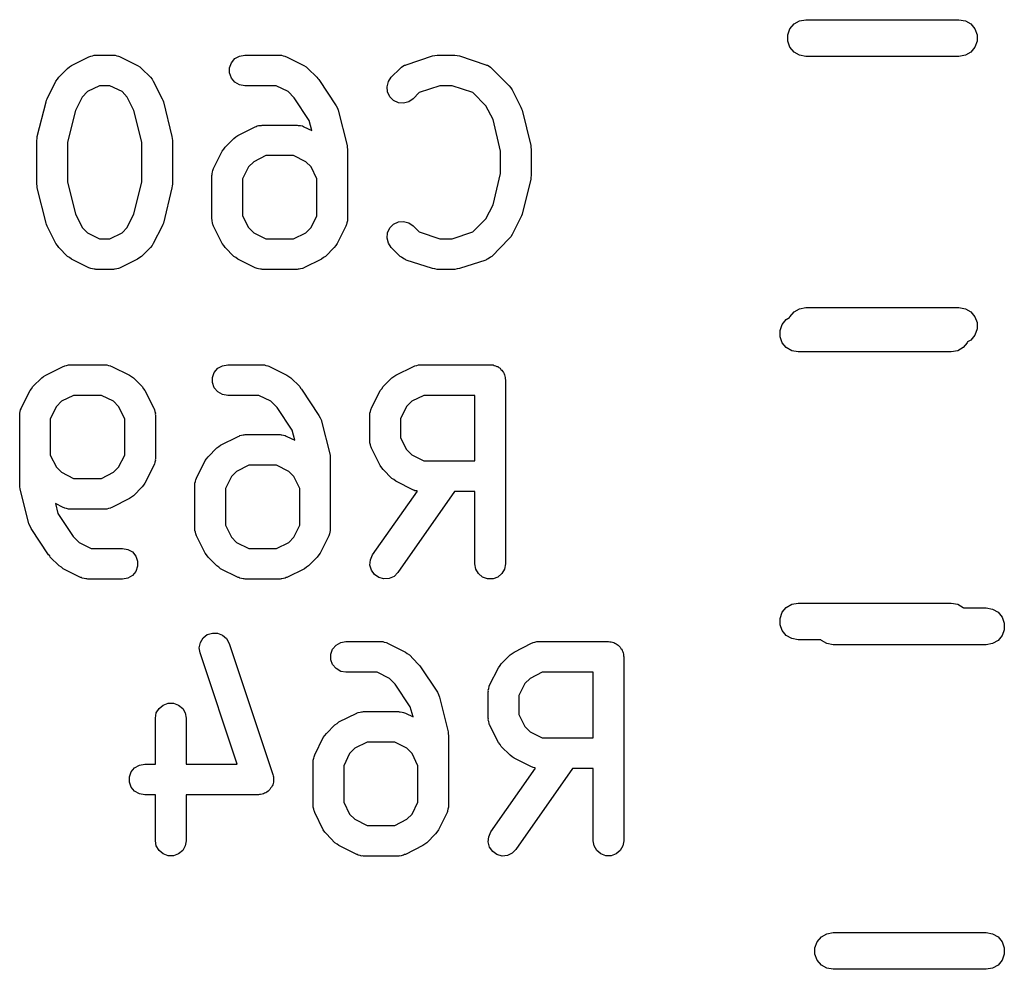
# Model space of a CAD drawing. Extents: x 93.7 to 160.2, y -161.6 to -97.7.
# Tile 7 of 30: x 122.1 to 125.3, y -108.5 to -105.4. Entities that reach past the tile are written whole.
import ezdxf

# ---------------------------------------------------------------- set-up
doc = ezdxf.new("R2010")
doc.units = 0
doc.header["$MEASUREMENT"] = 0
doc.layers.add('BLACK', color=7, linetype='CONTINUOUS')

msp = doc.modelspace()

# ---------------------------------------------------------------- linework, layer by layer
at = {"layer": 'Black'}
for p, q in [((124.642, -105.404), (124.649, -105.385)), ((124.649, -105.385), (124.663, -105.369)), ((124.663, -105.369), (124.681, -105.359)), ((124.681, -105.359), (124.701, -105.355)), ((124.701, -105.355), (125.201, -105.355)), ((125.201, -105.355), (125.222, -105.359)), ((125.222, -105.359), (125.24, -105.369)), ((125.24, -105.369), (125.253, -105.385)), ((125.253, -105.385), (125.26, -105.404)), ((124.642, -105.425), (124.642, -105.404)), ((125.26, -105.404), (125.26, -105.425)), ((124.649, -105.445), (124.642, -105.425)), ((124.663, -105.461), (124.649, -105.445)), ((125.253, -105.445), (125.24, -105.461)), ((125.26, -105.425), (125.253, -105.445)), ((122.304, -105.505), (122.361, -105.476)), ((122.361, -105.476), (122.364, -105.475)), ((122.364, -105.475), (122.367, -105.474)), ((122.367, -105.474), (122.373, -105.473)), ((122.373, -105.473), (122.378, -105.471)), ((122.378, -105.471), (122.381, -105.471)), ((122.381, -105.471), (122.384, -105.471)), ((122.384, -105.471), (122.441, -105.471)), ((122.441, -105.471), (122.444, -105.471)), ((122.444, -105.471), (122.447, -105.471)), ((122.447, -105.471), (122.452, -105.473)), ((122.452, -105.473), (122.458, -105.474)), ((122.458, -105.474), (122.461, -105.475)), ((122.461, -105.475), (122.463, -105.476)), ((122.463, -105.476), (122.52, -105.505)), ((122.826, -105.496), (122.837, -105.482)), ((122.837, -105.482), (122.852, -105.474)), ((122.852, -105.474), (122.87, -105.471)), ((122.87, -105.471), (122.984, -105.471)), ((122.984, -105.471), (122.987, -105.471)), ((122.987, -105.471), (122.99, -105.471)), ((122.99, -105.471), (122.995, -105.473)), ((122.995, -105.473), (123.001, -105.474)), ((123.001, -105.474), (123.003, -105.475)), ((123.003, -105.475), (123.006, -105.476)), ((123.006, -105.476), (123.063, -105.505)), ((123.397, -105.502), (123.482, -105.473)), ((123.482, -105.473), (123.49, -105.472)), ((123.49, -105.472), (123.498, -105.471)), ((123.498, -105.471), (123.555, -105.471)), ((123.555, -105.471), (123.563, -105.472)), ((123.563, -105.472), (123.571, -105.473)), ((123.571, -105.473), (123.657, -105.502)), ((124.681, -105.471), (124.663, -105.461)), ((124.701, -105.475), (124.681, -105.471)), ((125.201, -105.475), (124.701, -105.475)), ((125.222, -105.471), (125.201, -105.475)), ((125.24, -105.461), (125.222, -105.471)), ((122.263, -105.543), (122.291, -105.514)), ((122.291, -105.514), (122.298, -105.509)), ((122.298, -105.509), (122.304, -105.505)), ((122.52, -105.505), (122.527, -105.509)), ((122.527, -105.509), (122.533, -105.514)), ((122.533, -105.514), (122.562, -105.543)), ((122.82, -105.512), (122.826, -105.496)), ((122.82, -105.529), (122.82, -105.512)), ((123.063, -105.505), (123.07, -105.509)), ((123.07, -105.509), (123.076, -105.514)), ((123.076, -105.514), (123.105, -105.543)), ((123.348, -105.543), (123.377, -105.514)), ((123.377, -105.514), (123.379, -105.512)), ((123.379, -105.512), (123.381, -105.51)), ((123.381, -105.51), (123.386, -105.507)), ((123.386, -105.507), (123.391, -105.504)), ((123.391, -105.504), (123.394, -105.503)), ((123.394, -105.503), (123.397, -105.502)), ((123.657, -105.502), (123.659, -105.503)), ((123.659, -105.503), (123.662, -105.504)), ((123.662, -105.504), (123.667, -105.507)), ((123.667, -105.507), (123.672, -105.51)), ((123.672, -105.51), (123.674, -105.512)), ((123.674, -105.512), (123.676, -105.514)), ((123.676, -105.514), (123.733, -105.571)), ((122.258, -105.549), (122.263, -105.543)), ((122.562, -105.543), (122.567, -105.549)), ((122.826, -105.546), (122.82, -105.529)), ((122.837, -105.559), (122.826, -105.546)), ((123.105, -105.543), (123.108, -105.547)), ((123.108, -105.547), (123.111, -105.55)), ((123.339, -105.557), (123.348, -105.543)), ((122.225, -105.613), (122.253, -105.556)), ((122.253, -105.556), (122.258, -105.549)), ((122.396, -105.571), (122.356, -105.59)), ((122.429, -105.571), (122.396, -105.571)), ((122.469, -105.59), (122.429, -105.571)), ((122.567, -105.549), (122.571, -105.556)), ((122.571, -105.556), (122.6, -105.613)), ((122.852, -105.568), (122.837, -105.559)), ((122.87, -105.571), (122.852, -105.568)), ((122.972, -105.571), (122.87, -105.571)), ((123.011, -105.59), (122.972, -105.571)), ((123.111, -105.55), (123.168, -105.636)), ((123.334, -105.574), (123.339, -105.557)), ((123.336, -105.591), (123.334, -105.574)), ((123.506, -105.571), (123.439, -105.593)), ((123.547, -105.571), (123.506, -105.571)), ((123.614, -105.593), (123.547, -105.571)), ((123.733, -105.571), (123.738, -105.578)), ((123.738, -105.578), (123.743, -105.584)), ((122.339, -105.608), (122.317, -105.652)), ((122.356, -105.59), (122.339, -105.608)), ((122.486, -105.608), (122.469, -105.59)), ((122.508, -105.652), (122.486, -105.608)), ((123.031, -105.61), (123.011, -105.59)), ((123.08, -105.684), (123.031, -105.61)), ((123.343, -105.607), (123.336, -105.591)), ((123.355, -105.619), (123.343, -105.607)), ((123.439, -105.593), (123.419, -105.613)), ((123.657, -105.636), (123.614, -105.593)), ((123.743, -105.584), (123.771, -105.641)), ((122.192, -105.737), (122.221, -105.623)), ((122.221, -105.623), (122.223, -105.618)), ((122.223, -105.618), (122.225, -105.613)), ((122.6, -105.613), (122.602, -105.618)), ((122.602, -105.618), (122.604, -105.623)), ((122.604, -105.623), (122.632, -105.737)), ((123.168, -105.636), (123.172, -105.644)), ((123.172, -105.644), (123.175, -105.651)), ((123.371, -105.626), (123.355, -105.619)), ((123.388, -105.628), (123.371, -105.626)), ((123.405, -105.623), (123.388, -105.628)), ((123.419, -105.613), (123.405, -105.623)), ((123.68, -105.681), (123.657, -105.636)), ((123.771, -105.641), (123.773, -105.646)), ((122.317, -105.652), (122.291, -105.755)), ((122.534, -105.755), (122.508, -105.652)), ((123.175, -105.651), (123.204, -105.766)), ((123.773, -105.646), (123.775, -105.651)), ((123.775, -105.651), (123.804, -105.766)), ((122.847, -105.733), (122.904, -105.705)), ((122.904, -105.705), (122.907, -105.704)), ((122.907, -105.704), (122.91, -105.702)), ((122.91, -105.702), (122.915, -105.701)), ((122.915, -105.701), (122.921, -105.7)), ((122.921, -105.7), (122.924, -105.7)), ((122.924, -105.7), (122.927, -105.699)), ((122.927, -105.699), (123.041, -105.699)), ((123.041, -105.699), (123.044, -105.7)), ((123.044, -105.7), (123.047, -105.7)), ((123.047, -105.7), (123.052, -105.701)), ((123.052, -105.701), (123.058, -105.702)), ((123.058, -105.702), (123.061, -105.704)), ((123.061, -105.704), (123.063, -105.705)), ((123.063, -105.705), (123.089, -105.717)), ((123.089, -105.717), (123.08, -105.684)), ((123.705, -105.784), (123.68, -105.681)), ((122.192, -105.743), (122.192, -105.737)), ((122.632, -105.737), (122.633, -105.743)), ((122.834, -105.743), (122.841, -105.738)), ((122.841, -105.738), (122.847, -105.733)), ((122.191, -105.749), (122.192, -105.743)), ((122.191, -105.892), (122.191, -105.749)), ((122.291, -105.755), (122.291, -105.886)), ((122.534, -105.886), (122.534, -105.755)), ((122.633, -105.743), (122.634, -105.749)), ((122.634, -105.749), (122.634, -105.892)), ((122.801, -105.778), (122.806, -105.771)), ((122.806, -105.771), (122.834, -105.743)), ((123.204, -105.766), (123.204, -105.772)), ((123.204, -105.772), (123.205, -105.778)), ((123.804, -105.766), (123.804, -105.772)), ((123.804, -105.772), (123.805, -105.778)), ((122.768, -105.841), (122.796, -105.784)), ((122.796, -105.784), (122.801, -105.778)), ((122.939, -105.799), (122.899, -105.819)), ((123.029, -105.799), (122.939, -105.799)), ((123.069, -105.819), (123.029, -105.799)), ((123.205, -105.778), (123.205, -106.006)), ((123.705, -105.857), (123.705, -105.784)), ((123.805, -105.778), (123.805, -105.864)), ((122.882, -105.836), (122.862, -105.875)), ((122.899, -105.819), (122.882, -105.836)), ((123.086, -105.836), (123.069, -105.819)), ((123.105, -105.875), (123.086, -105.836)), ((122.762, -105.864), (122.763, -105.861)), ((122.762, -106.006), (122.762, -105.864)), ((122.763, -105.858), (122.764, -105.852)), ((122.763, -105.861), (122.763, -105.858)), ((122.764, -105.852), (122.765, -105.847)), ((122.765, -105.847), (122.767, -105.844)), ((122.767, -105.844), (122.768, -105.841)), ((123.68, -105.96), (123.705, -105.857)), ((123.805, -105.864), (123.804, -105.87)), ((122.192, -105.898), (122.191, -105.892)), ((122.192, -105.904), (122.192, -105.898)), ((122.291, -105.886), (122.317, -105.989)), ((122.508, -105.989), (122.534, -105.886)), ((122.633, -105.898), (122.632, -105.904)), ((122.634, -105.892), (122.633, -105.898)), ((122.862, -105.875), (122.862, -105.995)), ((123.105, -105.995), (123.105, -105.875)), ((123.804, -105.876), (123.775, -105.99)), ((123.804, -105.87), (123.804, -105.876)), ((122.221, -106.019), (122.192, -105.904)), ((122.632, -105.904), (122.604, -106.019)), ((123.657, -106.005), (123.68, -105.96)), ((122.317, -105.989), (122.339, -106.034)), ((122.486, -106.034), (122.508, -105.989)), ((122.862, -105.995), (122.882, -106.034)), ((123.086, -106.034), (123.105, -105.995)), ((123.773, -105.995), (123.771, -106)), ((123.775, -105.99), (123.773, -105.995)), ((122.223, -106.024), (122.221, -106.019)), ((122.225, -106.029), (122.223, -106.024)), ((122.253, -106.086), (122.225, -106.029)), ((122.6, -106.029), (122.571, -106.086)), ((122.602, -106.024), (122.6, -106.029)), ((122.604, -106.019), (122.602, -106.024)), ((122.763, -106.009), (122.762, -106.006)), ((122.763, -106.012), (122.763, -106.009)), ((122.764, -106.018), (122.763, -106.012)), ((122.765, -106.024), (122.764, -106.018)), ((122.767, -106.026), (122.765, -106.024)), ((122.768, -106.029), (122.767, -106.026)), ((122.796, -106.086), (122.768, -106.029)), ((123.2, -106.029), (123.171, -106.086)), ((123.201, -106.026), (123.2, -106.029)), ((123.202, -106.024), (123.201, -106.026)), ((123.203, -106.018), (123.202, -106.024)), ((123.205, -106.012), (123.203, -106.018)), ((123.205, -106.006), (123.205, -106.009)), ((123.205, -106.009), (123.205, -106.012)), ((123.343, -106.035), (123.355, -106.023)), ((123.355, -106.023), (123.371, -106.015)), ((123.371, -106.015), (123.388, -106.014)), ((123.388, -106.014), (123.405, -106.018)), ((123.405, -106.018), (123.419, -106.028)), ((123.419, -106.028), (123.439, -106.048)), ((123.614, -106.048), (123.657, -106.005)), ((123.771, -106), (123.743, -106.057)), ((122.339, -106.034), (122.356, -106.051)), ((122.356, -106.051), (122.396, -106.071)), ((122.429, -106.071), (122.469, -106.051)), ((122.469, -106.051), (122.486, -106.034)), ((122.882, -106.034), (122.899, -106.051)), ((122.899, -106.051), (122.939, -106.071)), ((123.029, -106.071), (123.069, -106.051)), ((123.069, -106.051), (123.086, -106.034)), ((123.334, -106.068), (123.336, -106.051)), ((123.336, -106.051), (123.343, -106.035)), ((123.439, -106.048), (123.506, -106.071)), ((123.547, -106.071), (123.614, -106.048)), ((123.743, -106.057), (123.738, -106.064)), ((122.258, -106.092), (122.253, -106.086)), ((122.263, -106.099), (122.258, -106.092)), ((122.396, -106.071), (122.429, -106.071)), ((122.567, -106.092), (122.562, -106.099)), ((122.571, -106.086), (122.567, -106.092)), ((122.801, -106.092), (122.796, -106.086)), ((122.806, -106.099), (122.801, -106.092)), ((122.939, -106.071), (123.029, -106.071)), ((123.167, -106.092), (123.162, -106.099)), ((123.171, -106.086), (123.167, -106.092)), ((123.339, -106.085), (123.334, -106.068)), ((123.348, -106.099), (123.339, -106.085)), ((123.506, -106.071), (123.547, -106.071)), ((123.733, -106.07), (123.676, -106.128)), ((123.738, -106.064), (123.733, -106.07)), ((122.291, -106.128), (122.263, -106.099)), ((122.562, -106.099), (122.533, -106.128)), ((122.834, -106.128), (122.806, -106.099)), ((123.162, -106.099), (123.133, -106.128)), ((123.377, -106.128), (123.348, -106.099)), ((122.298, -106.132), (122.291, -106.128)), ((122.304, -106.137), (122.298, -106.132)), ((122.361, -106.165), (122.304, -106.137)), ((122.52, -106.137), (122.463, -106.165)), ((122.527, -106.132), (122.52, -106.137)), ((122.533, -106.128), (122.527, -106.132)), ((122.841, -106.132), (122.834, -106.128)), ((122.847, -106.137), (122.841, -106.132)), ((122.904, -106.165), (122.847, -106.137)), ((123.12, -106.137), (123.063, -106.165)), ((123.127, -106.132), (123.12, -106.137)), ((123.133, -106.128), (123.127, -106.132)), ((123.379, -106.129), (123.377, -106.128)), ((123.381, -106.131), (123.379, -106.129)), ((123.386, -106.134), (123.381, -106.131)), ((123.391, -106.137), (123.386, -106.134)), ((123.394, -106.138), (123.391, -106.137)), ((123.397, -106.14), (123.394, -106.138)), ((123.482, -106.168), (123.397, -106.14)), ((123.657, -106.14), (123.571, -106.168)), ((123.659, -106.138), (123.657, -106.14)), ((123.662, -106.137), (123.659, -106.138)), ((123.667, -106.134), (123.662, -106.137)), ((123.672, -106.131), (123.667, -106.134)), ((123.674, -106.129), (123.672, -106.131)), ((123.676, -106.128), (123.674, -106.129)), ((122.364, -106.166), (122.361, -106.165)), ((122.367, -106.168), (122.364, -106.166)), ((122.373, -106.169), (122.367, -106.168)), ((122.378, -106.17), (122.373, -106.169)), ((122.381, -106.17), (122.378, -106.17)), ((122.384, -106.171), (122.381, -106.17)), ((122.441, -106.171), (122.384, -106.171)), ((122.444, -106.17), (122.441, -106.171)), ((122.447, -106.17), (122.444, -106.17)), ((122.452, -106.169), (122.447, -106.17)), ((122.458, -106.168), (122.452, -106.169)), ((122.461, -106.166), (122.458, -106.168)), ((122.463, -106.165), (122.461, -106.166)), ((122.907, -106.166), (122.904, -106.165)), ((122.91, -106.168), (122.907, -106.166)), ((122.915, -106.169), (122.91, -106.168)), ((122.921, -106.17), (122.915, -106.169)), ((122.924, -106.17), (122.921, -106.17)), ((122.927, -106.171), (122.924, -106.17)), ((123.041, -106.171), (122.927, -106.171)), ((123.044, -106.17), (123.041, -106.171)), ((123.047, -106.17), (123.044, -106.17)), ((123.052, -106.169), (123.047, -106.17)), ((123.058, -106.168), (123.052, -106.169)), ((123.061, -106.166), (123.058, -106.168)), ((123.063, -106.165), (123.061, -106.166)), ((123.49, -106.169), (123.482, -106.168)), ((123.498, -106.171), (123.49, -106.169)), ((123.555, -106.171), (123.498, -106.171)), ((123.563, -106.169), (123.555, -106.171)), ((123.571, -106.168), (123.563, -106.169)), ((124.649, -106.325), (124.663, -106.309)), ((124.663, -106.309), (124.681, -106.299)), ((124.681, -106.299), (124.701, -106.295)), ((124.701, -106.295), (125.201, -106.295)), ((125.201, -106.295), (125.222, -106.299)), ((125.222, -106.299), (125.24, -106.309)), ((125.24, -106.309), (125.253, -106.325)), ((124.617, -106.37), (124.624, -106.35)), ((124.624, -106.35), (124.637, -106.334)), ((124.637, -106.334), (124.648, -106.328)), ((124.648, -106.328), (124.649, -106.325)), ((125.253, -106.325), (125.26, -106.344)), ((125.26, -106.344), (125.26, -106.365)), ((124.617, -106.391), (124.617, -106.37)), ((125.26, -106.365), (125.253, -106.385)), ((124.624, -106.41), (124.617, -106.391)), ((124.637, -106.426), (124.624, -106.41)), ((125.228, -106.41), (125.215, -106.426)), ((125.229, -106.407), (125.228, -106.41)), ((125.24, -106.401), (125.229, -106.407)), ((125.253, -106.385), (125.24, -106.401)), ((124.655, -106.436), (124.637, -106.426)), ((124.676, -106.44), (124.655, -106.436)), ((125.176, -106.44), (124.676, -106.44)), ((125.197, -106.436), (125.176, -106.44)), ((125.215, -106.426), (125.197, -106.436)), ((122.22, -106.516), (122.277, -106.487)), ((122.277, -106.487), (122.28, -106.486)), ((122.28, -106.486), (122.282, -106.485)), ((122.282, -106.485), (122.288, -106.484)), ((122.288, -106.484), (122.294, -106.482)), ((122.294, -106.482), (122.297, -106.482)), ((122.297, -106.482), (122.299, -106.482)), ((122.299, -106.482), (122.414, -106.482)), ((122.414, -106.482), (122.417, -106.482)), ((122.417, -106.482), (122.419, -106.482)), ((122.419, -106.482), (122.425, -106.484)), ((122.425, -106.484), (122.431, -106.485)), ((122.431, -106.485), (122.433, -106.486)), ((122.433, -106.486), (122.436, -106.487)), ((122.436, -106.487), (122.493, -106.516)), ((122.764, -106.523), (122.77, -106.507)), ((122.77, -106.507), (122.782, -106.493)), ((122.782, -106.493), (122.797, -106.485)), ((122.797, -106.485), (122.814, -106.482)), ((122.814, -106.482), (122.928, -106.482)), ((122.928, -106.482), (122.931, -106.482)), ((122.931, -106.482), (122.934, -106.482)), ((122.934, -106.482), (122.939, -106.484)), ((122.939, -106.484), (122.945, -106.485)), ((122.945, -106.485), (122.948, -106.486)), ((122.948, -106.486), (122.95, -106.487)), ((122.95, -106.487), (123.007, -106.516)), ((123.363, -106.516), (123.42, -106.487)), ((123.42, -106.487), (123.423, -106.486)), ((123.423, -106.486), (123.425, -106.485)), ((123.425, -106.485), (123.431, -106.484)), ((123.431, -106.484), (123.437, -106.482)), ((123.437, -106.482), (123.439, -106.482)), ((123.439, -106.482), (123.442, -106.482)), ((123.442, -106.482), (123.671, -106.482)), ((123.671, -106.482), (123.675, -106.482)), ((123.675, -106.482), (123.68, -106.482)), ((123.68, -106.482), (123.684, -106.484)), ((123.684, -106.484), (123.688, -106.485)), ((123.688, -106.485), (123.692, -106.487)), ((123.692, -106.487), (123.696, -106.488)), ((123.696, -106.488), (123.699, -106.491)), ((123.699, -106.491), (123.703, -106.493)), ((123.703, -106.493), (123.706, -106.497)), ((123.706, -106.497), (123.709, -106.5)), ((123.709, -106.5), (123.711, -106.503)), ((123.711, -106.503), (123.714, -106.507)), ((123.714, -106.507), (123.716, -106.511)), ((123.716, -106.511), (123.718, -106.515)), ((122.178, -106.553), (122.207, -106.525)), ((122.207, -106.525), (122.213, -106.52)), ((122.213, -106.52), (122.22, -106.516)), ((122.493, -106.516), (122.5, -106.52)), ((122.5, -106.52), (122.506, -106.525)), ((122.506, -106.525), (122.535, -106.553)), ((122.764, -106.54), (122.764, -106.523)), ((122.77, -106.557), (122.764, -106.54)), ((123.007, -106.516), (123.014, -106.52)), ((123.014, -106.52), (123.02, -106.525)), ((123.02, -106.525), (123.049, -106.553)), ((123.321, -106.553), (123.35, -106.525)), ((123.35, -106.525), (123.356, -106.52)), ((123.356, -106.52), (123.363, -106.516)), ((123.718, -106.515), (123.719, -106.519)), ((123.719, -106.519), (123.72, -106.523)), ((123.72, -106.523), (123.72, -106.527)), ((123.72, -106.527), (123.721, -106.532)), ((123.721, -106.532), (123.721, -107.132)), ((122.14, -106.624), (122.169, -106.566)), ((122.169, -106.566), (122.174, -106.56)), ((122.174, -106.56), (122.178, -106.553)), ((122.535, -106.553), (122.539, -106.56)), ((122.539, -106.56), (122.544, -106.566)), ((122.544, -106.566), (122.573, -106.624)), ((122.782, -106.57), (122.77, -106.557)), ((122.797, -106.579), (122.782, -106.57)), ((123.049, -106.553), (123.052, -106.558)), ((123.052, -106.558), (123.055, -106.561)), ((123.055, -106.561), (123.112, -106.647)), ((123.283, -106.624), (123.312, -106.566)), ((123.312, -106.566), (123.317, -106.56)), ((123.317, -106.56), (123.321, -106.553)), ((122.272, -106.601), (122.255, -106.618)), ((122.311, -106.582), (122.272, -106.601)), ((122.402, -106.582), (122.311, -106.582)), ((122.441, -106.601), (122.402, -106.582)), ((122.458, -106.618), (122.441, -106.601)), ((122.814, -106.582), (122.797, -106.579)), ((122.916, -106.582), (122.814, -106.582)), ((122.955, -106.601), (122.916, -106.582)), ((122.975, -106.621), (122.955, -106.601)), ((123.415, -106.601), (123.398, -106.618)), ((123.454, -106.582), (123.415, -106.601)), ((123.621, -106.582), (123.454, -106.582)), ((123.621, -106.796), (123.621, -106.582)), ((122.135, -106.64), (122.137, -106.635)), ((122.136, -106.643), (122.135, -106.64)), ((122.137, -106.635), (122.138, -106.629)), ((122.138, -106.629), (122.14, -106.626)), ((122.14, -106.626), (122.14, -106.624)), ((122.255, -106.618), (122.235, -106.658)), ((122.478, -106.658), (122.458, -106.618)), ((122.573, -106.624), (122.574, -106.626)), ((122.574, -106.626), (122.575, -106.629)), ((122.575, -106.629), (122.576, -106.635)), ((122.576, -106.635), (122.578, -106.64)), ((122.578, -106.64), (122.577, -106.643)), ((123.024, -106.695), (122.975, -106.621)), ((123.278, -106.64), (123.28, -106.635)), ((123.278, -106.643), (123.278, -106.64)), ((123.28, -106.635), (123.281, -106.629)), ((123.281, -106.629), (123.282, -106.626)), ((123.282, -106.626), (123.283, -106.624)), ((123.398, -106.618), (123.378, -106.658)), ((122.135, -106.646), (122.136, -106.643)), ((122.135, -106.875), (122.135, -106.646)), ((122.235, -106.658), (122.235, -106.777)), ((122.478, -106.777), (122.478, -106.658)), ((122.577, -106.643), (122.578, -106.646)), ((122.578, -106.646), (122.578, -106.789)), ((123.112, -106.647), (123.116, -106.655)), ((123.116, -106.655), (123.119, -106.662)), ((123.119, -106.662), (123.148, -106.777)), ((123.278, -106.646), (123.278, -106.643)), ((123.278, -106.732), (123.278, -106.646)), ((123.378, -106.658), (123.378, -106.72)), ((123.033, -106.728), (123.024, -106.695)), ((122.791, -106.744), (122.848, -106.716)), ((122.848, -106.716), (122.851, -106.715)), ((122.851, -106.715), (122.854, -106.713)), ((122.854, -106.713), (122.859, -106.712)), ((122.859, -106.712), (122.865, -106.711)), ((122.865, -106.711), (122.868, -106.711)), ((122.868, -106.711), (122.871, -106.71)), ((122.871, -106.71), (122.985, -106.71)), ((122.985, -106.71), (122.988, -106.711)), ((122.988, -106.711), (122.991, -106.711)), ((122.991, -106.711), (122.996, -106.712)), ((122.996, -106.712), (123.002, -106.713)), ((123.002, -106.713), (123.005, -106.715)), ((123.005, -106.715), (123.007, -106.716)), ((123.007, -106.716), (123.033, -106.728)), ((123.278, -106.735), (123.278, -106.732)), ((123.278, -106.737), (123.278, -106.735)), ((123.378, -106.72), (123.398, -106.759)), ((122.75, -106.782), (122.778, -106.753)), ((122.778, -106.753), (122.785, -106.749)), ((122.785, -106.749), (122.791, -106.744)), ((123.28, -106.743), (123.278, -106.737)), ((123.281, -106.749), (123.28, -106.743)), ((123.282, -106.751), (123.281, -106.749)), ((123.283, -106.754), (123.282, -106.751)), ((123.312, -106.811), (123.283, -106.754)), ((123.398, -106.759), (123.415, -106.776)), ((122.235, -106.777), (122.255, -106.816)), ((122.458, -106.816), (122.478, -106.777)), ((122.576, -106.8), (122.575, -106.806)), ((122.578, -106.795), (122.576, -106.8)), ((122.578, -106.789), (122.577, -106.792)), ((122.577, -106.792), (122.578, -106.795)), ((122.712, -106.852), (122.74, -106.795)), ((122.74, -106.795), (122.745, -106.789)), ((122.745, -106.789), (122.75, -106.782)), ((123.148, -106.777), (123.148, -106.783)), ((123.148, -106.783), (123.149, -106.789)), ((123.149, -106.789), (123.149, -107.017)), ((123.415, -106.776), (123.454, -106.796)), ((123.454, -106.796), (123.621, -106.796)), ((122.255, -106.816), (122.272, -106.833)), ((122.272, -106.833), (122.311, -106.853)), ((122.402, -106.853), (122.441, -106.833)), ((122.441, -106.833), (122.458, -106.816)), ((122.573, -106.811), (122.544, -106.868)), ((122.574, -106.808), (122.573, -106.811)), ((122.575, -106.806), (122.574, -106.808)), ((122.843, -106.83), (122.826, -106.847)), ((122.883, -106.81), (122.843, -106.83)), ((122.973, -106.81), (122.883, -106.81)), ((123.013, -106.83), (122.973, -106.81)), ((123.03, -106.847), (123.013, -106.83)), ((123.317, -106.818), (123.312, -106.811)), ((123.321, -106.824), (123.317, -106.818)), ((123.35, -106.853), (123.321, -106.824)), ((122.311, -106.853), (122.402, -106.853)), ((122.707, -106.869), (122.709, -106.863)), ((122.709, -106.863), (122.71, -106.857)), ((122.71, -106.857), (122.711, -106.855)), ((122.711, -106.855), (122.712, -106.852)), ((122.826, -106.847), (122.807, -106.886)), ((123.049, -106.886), (123.03, -106.847)), ((123.356, -106.857), (123.35, -106.853)), ((123.363, -106.862), (123.356, -106.857)), ((123.42, -106.891), (123.363, -106.862)), ((122.136, -106.881), (122.135, -106.875)), ((122.137, -106.887), (122.136, -106.881)), ((122.165, -107.001), (122.137, -106.887)), ((122.535, -106.881), (122.506, -106.91)), ((122.539, -106.875), (122.535, -106.881)), ((122.544, -106.868), (122.539, -106.875)), ((122.707, -106.872), (122.707, -106.869)), ((122.707, -106.875), (122.707, -106.872)), ((122.707, -107.017), (122.707, -106.875)), ((122.807, -106.886), (122.807, -107.006)), ((123.049, -107.006), (123.049, -106.886)), ((123.287, -107.103), (123.433, -106.895)), ((123.554, -106.896), (123.369, -107.16)), ((123.423, -106.891), (123.42, -106.891)), ((123.425, -106.893), (123.423, -106.891)), ((123.431, -106.894), (123.425, -106.893)), ((123.433, -106.895), (123.431, -106.894)), ((123.621, -106.896), (123.554, -106.896)), ((123.621, -107.132), (123.621, -106.896)), ((122.493, -106.919), (122.436, -106.948)), ((122.5, -106.914), (122.493, -106.919)), ((122.506, -106.91), (122.5, -106.914)), ((122.277, -106.948), (122.252, -106.935)), ((122.252, -106.935), (122.26, -106.968)), ((122.28, -106.949), (122.277, -106.948)), ((122.282, -106.95), (122.28, -106.949)), ((122.288, -106.951), (122.282, -106.95)), ((122.294, -106.953), (122.288, -106.951)), ((122.297, -106.953), (122.294, -106.953)), ((122.299, -106.953), (122.297, -106.953)), ((122.414, -106.953), (122.299, -106.953)), ((122.417, -106.953), (122.414, -106.953)), ((122.419, -106.953), (122.417, -106.953)), ((122.425, -106.951), (122.419, -106.953)), ((122.431, -106.95), (122.425, -106.951)), ((122.433, -106.949), (122.431, -106.95)), ((122.436, -106.948), (122.433, -106.949)), ((122.26, -106.968), (122.31, -107.043)), ((122.169, -107.009), (122.165, -107.001)), ((122.172, -107.017), (122.169, -107.009)), ((122.229, -107.102), (122.172, -107.017)), ((122.707, -107.02), (122.707, -107.017)), ((122.707, -107.023), (122.707, -107.02)), ((122.709, -107.029), (122.707, -107.023)), ((122.807, -107.006), (122.826, -107.045)), ((123.03, -107.045), (123.049, -107.006)), ((123.149, -107.023), (123.147, -107.029)), ((123.149, -107.017), (123.149, -107.02)), ((123.149, -107.02), (123.149, -107.023)), ((122.31, -107.043), (122.329, -107.062)), ((122.71, -107.034), (122.709, -107.029)), ((122.711, -107.037), (122.71, -107.034)), ((122.712, -107.04), (122.711, -107.037)), ((122.74, -107.097), (122.712, -107.04)), ((122.826, -107.045), (122.843, -107.062)), ((123.013, -107.062), (123.03, -107.045)), ((123.144, -107.04), (123.116, -107.097)), ((123.145, -107.037), (123.144, -107.04)), ((123.146, -107.034), (123.145, -107.037)), ((123.147, -107.029), (123.146, -107.034)), ((122.329, -107.062), (122.368, -107.082)), ((122.368, -107.082), (122.471, -107.082)), ((122.471, -107.082), (122.488, -107.085)), ((122.488, -107.085), (122.503, -107.093)), ((122.843, -107.062), (122.883, -107.082)), ((122.883, -107.082), (122.973, -107.082)), ((122.973, -107.082), (123.013, -107.062)), ((122.233, -107.106), (122.229, -107.102)), ((122.235, -107.11), (122.233, -107.106)), ((122.264, -107.138), (122.235, -107.11)), ((122.503, -107.093), (122.514, -107.107)), ((122.514, -107.107), (122.52, -107.123)), ((122.745, -107.103), (122.74, -107.097)), ((122.75, -107.11), (122.745, -107.103)), ((122.778, -107.138), (122.75, -107.11)), ((123.106, -107.11), (123.078, -107.138)), ((123.111, -107.103), (123.106, -107.11)), ((123.116, -107.097), (123.111, -107.103)), ((123.278, -107.136), (123.28, -107.119)), ((123.28, -107.119), (123.287, -107.103)), ((122.271, -107.143), (122.264, -107.138)), ((122.277, -107.148), (122.271, -107.143)), ((122.334, -107.176), (122.277, -107.148)), ((122.52, -107.14), (122.514, -107.157)), ((122.52, -107.123), (122.52, -107.14)), ((122.785, -107.143), (122.778, -107.138)), ((122.791, -107.148), (122.785, -107.143)), ((122.848, -107.176), (122.791, -107.148)), ((123.065, -107.148), (123.007, -107.176)), ((123.071, -107.143), (123.065, -107.148)), ((123.078, -107.138), (123.071, -107.143)), ((123.283, -107.153), (123.278, -107.136)), ((123.293, -107.167), (123.283, -107.153)), ((123.624, -107.149), (123.621, -107.132)), ((123.633, -107.164), (123.624, -107.149)), ((123.718, -107.149), (123.709, -107.164)), ((123.721, -107.132), (123.718, -107.149)), ((122.337, -107.177), (122.334, -107.176)), ((122.339, -107.179), (122.337, -107.177)), ((122.345, -107.18), (122.339, -107.179)), ((122.351, -107.181), (122.345, -107.18)), ((122.354, -107.181), (122.351, -107.181)), ((122.357, -107.182), (122.354, -107.181)), ((122.471, -107.182), (122.357, -107.182)), ((122.488, -107.179), (122.471, -107.182)), ((122.503, -107.17), (122.488, -107.179)), ((122.514, -107.157), (122.503, -107.17)), ((122.851, -107.177), (122.848, -107.176)), ((122.854, -107.179), (122.851, -107.177)), ((122.859, -107.18), (122.854, -107.179)), ((122.865, -107.181), (122.859, -107.18)), ((122.868, -107.181), (122.865, -107.181)), ((122.871, -107.182), (122.868, -107.181)), ((122.985, -107.182), (122.871, -107.182)), ((122.988, -107.181), (122.985, -107.182)), ((122.991, -107.181), (122.988, -107.181)), ((122.996, -107.18), (122.991, -107.181)), ((123.002, -107.179), (122.996, -107.18)), ((123.005, -107.177), (123.002, -107.179)), ((123.007, -107.176), (123.005, -107.177)), ((123.307, -107.177), (123.293, -107.167)), ((123.324, -107.181), (123.307, -107.177)), ((123.341, -107.18), (123.324, -107.181)), ((123.357, -107.173), (123.341, -107.18)), ((123.369, -107.16), (123.357, -107.173)), ((123.646, -107.175), (123.633, -107.164)), ((123.662, -107.181), (123.646, -107.175)), ((123.68, -107.181), (123.662, -107.181)), ((123.696, -107.175), (123.68, -107.181)), ((123.709, -107.164), (123.696, -107.175)), ((124.624, -107.29), (124.637, -107.274)), ((124.637, -107.274), (124.655, -107.264)), ((124.655, -107.264), (124.676, -107.26)), ((124.676, -107.26), (125.176, -107.26)), ((125.176, -107.26), (125.197, -107.264)), ((125.197, -107.264), (125.215, -107.274)), ((125.215, -107.274), (125.216, -107.276)), ((125.216, -107.276), (125.29, -107.276)), ((125.29, -107.276), (125.311, -107.28)), ((125.311, -107.28), (125.329, -107.29)), ((124.617, -107.31), (124.624, -107.29)), ((124.617, -107.331), (124.617, -107.31)), ((125.329, -107.29), (125.342, -107.306)), ((125.342, -107.306), (125.349, -107.326)), ((124.624, -107.35), (124.617, -107.331)), ((125.349, -107.347), (125.342, -107.366)), ((125.349, -107.326), (125.349, -107.347)), ((122.725, -107.389), (122.734, -107.374)), ((122.734, -107.374), (122.747, -107.363)), ((122.747, -107.363), (122.764, -107.358)), ((122.764, -107.358), (122.781, -107.358)), ((122.781, -107.358), (122.797, -107.365)), ((122.797, -107.365), (122.81, -107.376)), ((122.81, -107.376), (122.819, -107.392)), ((124.637, -107.366), (124.624, -107.35)), ((124.655, -107.376), (124.637, -107.366)), ((124.676, -107.38), (124.655, -107.376)), ((125.342, -107.366), (125.329, -107.382)), ((122.721, -107.406), (122.725, -107.389)), ((122.724, -107.423), (122.721, -107.406)), ((122.819, -107.392), (122.961, -107.82)), ((123.151, -107.427), (123.156, -107.411)), ((123.156, -107.411), (123.168, -107.398)), ((123.168, -107.398), (123.183, -107.389)), ((123.183, -107.389), (123.2, -107.386)), ((123.2, -107.386), (123.314, -107.386)), ((123.314, -107.386), (123.317, -107.386)), ((123.317, -107.386), (123.32, -107.386)), ((123.32, -107.386), (123.325, -107.388)), ((123.325, -107.388), (123.331, -107.389)), ((123.331, -107.389), (123.334, -107.39)), ((123.334, -107.39), (123.336, -107.391)), ((123.336, -107.391), (123.394, -107.42)), ((123.749, -107.42), (123.806, -107.391)), ((123.806, -107.391), (123.809, -107.39)), ((123.809, -107.39), (123.811, -107.389)), ((123.811, -107.389), (123.817, -107.388)), ((123.817, -107.388), (123.823, -107.386)), ((123.823, -107.386), (123.825, -107.386)), ((123.825, -107.386), (123.828, -107.386)), ((123.828, -107.386), (124.057, -107.386)), ((124.057, -107.386), (124.061, -107.387)), ((124.061, -107.387), (124.066, -107.387)), ((124.066, -107.387), (124.07, -107.388)), ((124.07, -107.388), (124.074, -107.389)), ((124.074, -107.389), (124.078, -107.391)), ((124.078, -107.391), (124.082, -107.393)), ((124.082, -107.393), (124.085, -107.395)), ((124.085, -107.395), (124.089, -107.398)), ((124.089, -107.398), (124.092, -107.401)), ((124.092, -107.401), (124.095, -107.404)), ((124.095, -107.404), (124.097, -107.408)), ((124.097, -107.408), (124.1, -107.411)), ((124.1, -107.411), (124.102, -107.415)), ((124.75, -107.38), (124.676, -107.38)), ((124.752, -107.382), (124.75, -107.38)), ((124.77, -107.392), (124.752, -107.382)), ((124.79, -107.396), (124.77, -107.392)), ((125.29, -107.396), (124.79, -107.396)), ((125.311, -107.392), (125.29, -107.396)), ((125.329, -107.382), (125.311, -107.392)), ((122.845, -107.786), (122.724, -107.423)), ((123.151, -107.445), (123.151, -107.427)), ((123.394, -107.42), (123.4, -107.425)), ((123.4, -107.425), (123.407, -107.429)), ((123.407, -107.429), (123.435, -107.458)), ((123.707, -107.458), (123.736, -107.429)), ((123.736, -107.429), (123.742, -107.425)), ((123.742, -107.425), (123.749, -107.42)), ((124.102, -107.415), (124.104, -107.419)), ((124.104, -107.419), (124.105, -107.423)), ((124.105, -107.423), (124.106, -107.427)), ((124.106, -107.427), (124.106, -107.432)), ((124.106, -107.432), (124.107, -107.436)), ((124.107, -107.436), (124.107, -108.036)), ((123.156, -107.461), (123.151, -107.445)), ((123.168, -107.474), (123.156, -107.461)), ((123.183, -107.483), (123.168, -107.474)), ((123.435, -107.458), (123.438, -107.462)), ((123.438, -107.462), (123.441, -107.465)), ((123.441, -107.465), (123.499, -107.551)), ((123.669, -107.528), (123.698, -107.471)), ((123.698, -107.471), (123.703, -107.464)), ((123.703, -107.464), (123.707, -107.458)), ((123.2, -107.486), (123.183, -107.483)), ((123.302, -107.486), (123.2, -107.486)), ((123.342, -107.506), (123.302, -107.486)), ((123.361, -107.525), (123.342, -107.506)), ((123.801, -107.506), (123.784, -107.523)), ((123.84, -107.486), (123.801, -107.506)), ((124.007, -107.486), (123.84, -107.486)), ((124.007, -107.7), (124.007, -107.486)), ((123.41, -107.599), (123.361, -107.525)), ((123.664, -107.544), (123.666, -107.539)), ((123.666, -107.539), (123.667, -107.533)), ((123.667, -107.533), (123.668, -107.531)), ((123.668, -107.531), (123.669, -107.528)), ((123.784, -107.523), (123.764, -107.562)), ((123.499, -107.551), (123.502, -107.559)), ((123.502, -107.559), (123.505, -107.567)), ((123.505, -107.567), (123.534, -107.681)), ((123.665, -107.547), (123.664, -107.544)), ((123.664, -107.55), (123.665, -107.547)), ((123.664, -107.636), (123.664, -107.55)), ((123.764, -107.562), (123.764, -107.624)), ((122.581, -107.619), (122.59, -107.604)), ((122.59, -107.604), (122.603, -107.593)), ((122.603, -107.593), (122.62, -107.587)), ((122.62, -107.587), (122.637, -107.587)), ((122.637, -107.587), (122.653, -107.593)), ((122.653, -107.593), (122.667, -107.604)), ((122.667, -107.604), (122.675, -107.619)), ((123.419, -107.632), (123.41, -107.599)), ((122.578, -107.636), (122.581, -107.619)), ((122.578, -107.786), (122.578, -107.636)), ((122.675, -107.619), (122.678, -107.636)), ((122.678, -107.636), (122.678, -107.786)), ((123.177, -107.648), (123.235, -107.62)), ((123.235, -107.62), (123.237, -107.619)), ((123.237, -107.619), (123.24, -107.617)), ((123.24, -107.617), (123.246, -107.616)), ((123.246, -107.616), (123.251, -107.615)), ((123.251, -107.615), (123.254, -107.615)), ((123.254, -107.615), (123.257, -107.614)), ((123.257, -107.614), (123.371, -107.614)), ((123.371, -107.614), (123.374, -107.615)), ((123.374, -107.615), (123.377, -107.615)), ((123.377, -107.615), (123.383, -107.616)), ((123.383, -107.616), (123.388, -107.617)), ((123.388, -107.617), (123.391, -107.619)), ((123.391, -107.619), (123.394, -107.62)), ((123.394, -107.62), (123.419, -107.632)), ((123.665, -107.639), (123.664, -107.636)), ((123.764, -107.624), (123.784, -107.663)), ((123.136, -107.686), (123.164, -107.658)), ((123.164, -107.658), (123.171, -107.653)), ((123.171, -107.653), (123.177, -107.648)), ((123.664, -107.642), (123.665, -107.639)), ((123.666, -107.647), (123.664, -107.642)), ((123.667, -107.653), (123.666, -107.647)), ((123.668, -107.656), (123.667, -107.653)), ((123.669, -107.658), (123.668, -107.656)), ((123.698, -107.715), (123.669, -107.658)), ((123.784, -107.663), (123.801, -107.681)), ((123.098, -107.756), (123.126, -107.699)), ((123.126, -107.699), (123.131, -107.693)), ((123.131, -107.693), (123.136, -107.686)), ((123.534, -107.681), (123.534, -107.687)), ((123.534, -107.687), (123.535, -107.693)), ((123.535, -107.693), (123.535, -107.922)), ((123.801, -107.681), (123.84, -107.7)), ((123.84, -107.7), (124.007, -107.7)), ((123.269, -107.714), (123.229, -107.734)), ((123.359, -107.714), (123.269, -107.714)), ((123.399, -107.734), (123.359, -107.714)), ((123.703, -107.722), (123.698, -107.715)), ((123.707, -107.728), (123.703, -107.722)), ((123.736, -107.757), (123.707, -107.728)), ((123.095, -107.767), (123.096, -107.762)), ((123.096, -107.762), (123.097, -107.759)), ((123.097, -107.759), (123.098, -107.756)), ((123.212, -107.751), (123.193, -107.791)), ((123.229, -107.734), (123.212, -107.751)), ((123.416, -107.751), (123.399, -107.734)), ((123.435, -107.791), (123.416, -107.751)), ((123.742, -107.762), (123.736, -107.757)), ((123.749, -107.766), (123.742, -107.762)), ((122.51, -107.798), (122.526, -107.789)), ((122.526, -107.789), (122.543, -107.786)), ((122.543, -107.786), (122.578, -107.786)), ((122.678, -107.786), (122.845, -107.786)), ((123.093, -107.773), (123.095, -107.767)), ((123.093, -107.776), (123.093, -107.773)), ((123.093, -107.779), (123.093, -107.776)), ((123.093, -107.922), (123.093, -107.779)), ((123.193, -107.791), (123.193, -107.91)), ((123.435, -107.91), (123.435, -107.791)), ((123.806, -107.795), (123.749, -107.766)), ((123.809, -107.796), (123.806, -107.795)), ((123.811, -107.797), (123.809, -107.796)), ((123.817, -107.798), (123.811, -107.797)), ((122.493, -107.827), (122.499, -107.811)), ((122.493, -107.845), (122.493, -107.827)), ((122.499, -107.811), (122.51, -107.798)), ((122.961, -107.82), (122.962, -107.824)), ((122.962, -107.824), (122.963, -107.827)), ((122.963, -107.827), (122.963, -107.832)), ((123.673, -108.007), (123.819, -107.799)), ((123.94, -107.8), (123.755, -108.065)), ((123.819, -107.799), (123.817, -107.798)), ((124.007, -107.8), (123.94, -107.8)), ((124.007, -108.036), (124.007, -107.8)), ((122.499, -107.861), (122.493, -107.845)), ((122.51, -107.874), (122.499, -107.861)), ((122.957, -107.861), (122.954, -107.865)), ((122.959, -107.857), (122.957, -107.861)), ((122.961, -107.854), (122.959, -107.857)), ((122.962, -107.849), (122.961, -107.854)), ((122.963, -107.845), (122.962, -107.849)), ((122.963, -107.832), (122.964, -107.837)), ((122.964, -107.837), (122.963, -107.841)), ((122.963, -107.841), (122.963, -107.845)), ((122.526, -107.883), (122.51, -107.874)), ((122.543, -107.886), (122.526, -107.883)), ((122.578, -107.886), (122.543, -107.886)), ((122.578, -108.036), (122.578, -107.886)), ((122.914, -107.886), (122.678, -107.886)), ((122.678, -107.886), (122.678, -108.036)), ((122.918, -107.885), (122.914, -107.886)), ((122.921, -107.885), (122.918, -107.885)), ((122.926, -107.884), (122.921, -107.885)), ((122.931, -107.883), (122.926, -107.884)), ((122.934, -107.881), (122.931, -107.883)), ((122.938, -107.88), (122.934, -107.881)), ((122.942, -107.877), (122.938, -107.88)), ((122.946, -107.874), (122.942, -107.877)), ((122.949, -107.871), (122.946, -107.874)), ((122.951, -107.869), (122.949, -107.871)), ((122.954, -107.865), (122.951, -107.869)), ((123.093, -107.924), (123.093, -107.922)), ((123.093, -107.927), (123.093, -107.924)), ((123.193, -107.91), (123.212, -107.949)), ((123.416, -107.949), (123.435, -107.91)), ((123.535, -107.922), (123.535, -107.924)), ((123.535, -107.924), (123.535, -107.927)), ((123.095, -107.933), (123.093, -107.927)), ((123.096, -107.939), (123.095, -107.933)), ((123.097, -107.941), (123.096, -107.939)), ((123.098, -107.944), (123.097, -107.941)), ((123.126, -108.001), (123.098, -107.944)), ((123.212, -107.949), (123.229, -107.966)), ((123.399, -107.966), (123.416, -107.949)), ((123.53, -107.944), (123.502, -108.001)), ((123.531, -107.941), (123.53, -107.944)), ((123.532, -107.939), (123.531, -107.941)), ((123.533, -107.933), (123.532, -107.939)), ((123.535, -107.927), (123.533, -107.933)), ((123.229, -107.966), (123.269, -107.986)), ((123.269, -107.986), (123.359, -107.986)), ((123.359, -107.986), (123.399, -107.966)), ((123.131, -108.008), (123.126, -108.001)), ((123.136, -108.014), (123.131, -108.008)), ((123.164, -108.043), (123.136, -108.014)), ((123.492, -108.014), (123.464, -108.043)), ((123.497, -108.008), (123.492, -108.014)), ((123.502, -108.001), (123.497, -108.008)), ((123.666, -108.023), (123.673, -108.007)), ((122.581, -108.053), (122.578, -108.036)), ((122.59, -108.068), (122.581, -108.053)), ((122.675, -108.053), (122.667, -108.068)), ((122.678, -108.036), (122.675, -108.053)), ((123.171, -108.047), (123.164, -108.043)), ((123.177, -108.052), (123.171, -108.047)), ((123.235, -108.081), (123.177, -108.052)), ((123.451, -108.052), (123.394, -108.081)), ((123.457, -108.047), (123.451, -108.052)), ((123.464, -108.043), (123.457, -108.047)), ((123.664, -108.04), (123.666, -108.023)), ((123.669, -108.057), (123.664, -108.04)), ((124.01, -108.053), (124.007, -108.036)), ((124.019, -108.068), (124.01, -108.053)), ((124.104, -108.053), (124.095, -108.068)), ((124.107, -108.036), (124.104, -108.053)), ((122.603, -108.079), (122.59, -108.068)), ((122.62, -108.085), (122.603, -108.079)), ((122.637, -108.085), (122.62, -108.085)), ((122.653, -108.079), (122.637, -108.085)), ((122.667, -108.068), (122.653, -108.079)), ((123.237, -108.081), (123.235, -108.081)), ((123.24, -108.083), (123.237, -108.081)), ((123.246, -108.084), (123.24, -108.083)), ((123.251, -108.086), (123.246, -108.084)), ((123.254, -108.085), (123.251, -108.086)), ((123.257, -108.086), (123.254, -108.085)), ((123.371, -108.086), (123.257, -108.086)), ((123.374, -108.085), (123.371, -108.086)), ((123.377, -108.086), (123.374, -108.085)), ((123.383, -108.084), (123.377, -108.086)), ((123.388, -108.083), (123.383, -108.084)), ((123.391, -108.081), (123.388, -108.083)), ((123.394, -108.081), (123.391, -108.081)), ((123.679, -108.071), (123.669, -108.057)), ((123.693, -108.081), (123.679, -108.071)), ((123.71, -108.086), (123.693, -108.081)), ((123.727, -108.084), (123.71, -108.086)), ((123.743, -108.077), (123.727, -108.084)), ((123.755, -108.065), (123.743, -108.077)), ((124.032, -108.079), (124.019, -108.068)), ((124.048, -108.085), (124.032, -108.079)), ((124.066, -108.085), (124.048, -108.085)), ((124.082, -108.079), (124.066, -108.085)), ((124.095, -108.068), (124.082, -108.079)), ((124.752, -108.35), (124.77, -108.34)), ((124.77, -108.34), (124.79, -108.336)), ((124.79, -108.336), (125.29, -108.336)), ((125.29, -108.336), (125.311, -108.34)), ((125.311, -108.34), (125.329, -108.35)), ((124.731, -108.386), (124.738, -108.366)), ((124.738, -108.366), (124.752, -108.35)), ((125.329, -108.35), (125.342, -108.366)), ((125.342, -108.366), (125.349, -108.386)), ((124.731, -108.407), (124.731, -108.386)), ((124.738, -108.426), (124.731, -108.407)), ((125.349, -108.407), (125.342, -108.426)), ((125.349, -108.386), (125.349, -108.407)), ((124.752, -108.442), (124.738, -108.426)), ((125.342, -108.426), (125.329, -108.442)), ((124.77, -108.452), (124.752, -108.442)), ((124.79, -108.456), (124.77, -108.452)), ((125.29, -108.456), (124.79, -108.456)), ((125.311, -108.452), (125.29, -108.456)), ((125.329, -108.442), (125.311, -108.452))]:
    msp.add_line(p, q, dxfattribs=at)

doc.saveas('drawing.dxf')
